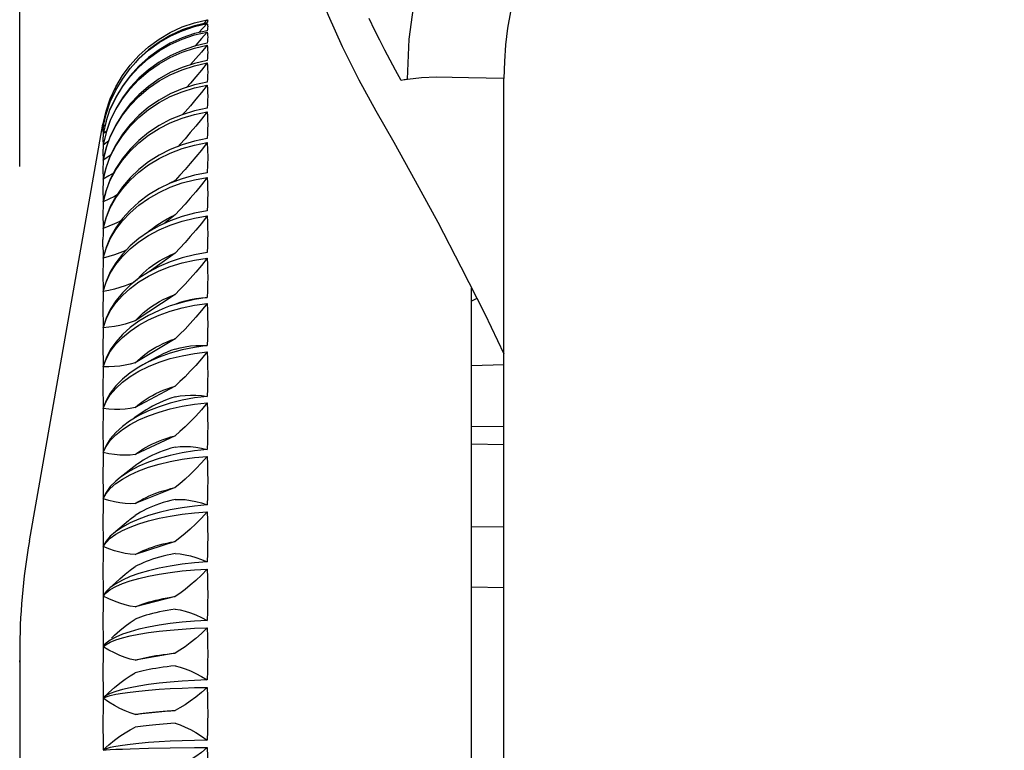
# Model space of a CAD drawing. Header units: inches. Extents: x 0 to 17, y 0 to 11.
# Tile 25 of 29: x 9.944 to 10.545, y 5.572 to 6.018. Entities that reach past the tile are written whole.
import ezdxf

# ---------------------------------------------------------------- set-up
doc = ezdxf.new("R2010")
doc.units = ezdxf.units.IN
doc.header["$LTSCALE"] = 0.935
doc.header["$MEASUREMENT"] = 0
doc.layers.get('0').update_dxf_attribs({"linetype": 'CONTINUOUS'})
doc.styles.get("Standard").update_dxf_attribs({"font": 'txt', "width": 0.8})
doc.dimstyles.new('DIMSTYLE_1', dxfattribs={"dimtxt": 0.085, "dimasz": 0.1, "dimexe": 0.09, "dimexo": 0.07, "dimgap": 0.0425, "dimtad": 0, "dimtih": 1, "dimtoh": 1, "dimzin": 4, "dimdsep": 46, "dimtxsty": 'Standard', "dimblk": '_FILLED', "dimblk1": '_FILLED', "dimblk2": '_FILLED', "dimcen": 0.09, "dimadec": 0, "dimazin": 0, "dimtfac": 1, "dimtofl": 0, "dimtmove": 0, "dimatfit": 3, "dimldrblk": '_FILLED', "dimfxl": 0, "dimtolj": 1, "dimtzin": 4, "dimarcsym": 0})

# ---------------------------------------------------------------- blocks, each defined once
blk = doc.blocks.new('_FILLED')
at = {"color": 0, "linetype": 'ByBlock'}
blk.add_solid([(0, 0), (-1, 0.2), (-1, -0.2)], dxfattribs=at)
blk = doc.blocks.new('*D2')
at = {"color": 2, "linetype": 'Continuous'}
for p, q in [((9.94416, 5.92833), (9.94416, 6.67869)), ((11.61345, 6.23513), (11.61345, 6.67869)), ((9.94416, 6.58869), (10.60031, 6.58869)), ((11.61345, 6.58869), (10.95731, 6.58869))]:
    blk.add_line(p, q, dxfattribs=at)
at = {"color": 2, "linetype": 'Continuous', "xscale": 0.1, "yscale": 0.1, "zscale": 0.1, "rotation": 180}
blk.add_blockref('_FILLED', (9.94416, 6.58869), dxfattribs=at)
at = {"color": 2, "linetype": 'Continuous', "xscale": 0.1, "yscale": 0.1, "zscale": 0.1}
blk.add_blockref('_FILLED', (11.61345, 6.58869), dxfattribs=at)
at = {"color": 2, "linetype": 'Continuous', "insert": (10.77881, 6.63119), "char_height": 0.085, "width": 0.272, "attachment_point": 2, "line_spacing_factor": 0.9}
blk.add_mtext('1.67', dxfattribs=at)

msp = doc.modelspace()

# ---------------------------------------------------------------- linework, layer by layer
at = {"color": 7, "linetype": 'Continuous'}
for p, q in [((10.05074, 6.01608), (10.05848, 6.01789)), ((10.05848, 6.01789), (10.05619, 6.0155)), ((10.05848, 6.01559), (10.05342, 6.01004)), ((10.05848, 6.01041), (10.05496, 6.00637)), ((10.01149, 5.99023), (10.01683, 5.99612)), ((10.01149, 5.98813), (10.01683, 5.99398)), ((10.01683, 5.99428), (10.01451, 5.99172)), ((10.01149, 5.98331), (10.01683, 5.98909)), ((10.15103, 5.98122), (10.16138, 5.96237)), ((10.23944, 4.18425), (10.23944, 5.98203)), ((9.99683, 5.95591), (9.99941, 5.96349)), ((9.99683, 5.95604), (9.99501, 5.94838)), ((9.95014, 5.70012), (9.99495, 5.95421)), ((9.99496, 5.95389), (9.99495, 5.95376)), ((9.99495, 5.95098), (9.99495, 5.95063)), ((9.99495, 5.95063), (9.99495, 5.95028)), ((9.99495, 5.95028), (9.99495, 5.94993)), ((9.99556, 5.95504), (9.99501, 5.95451)), ((9.9963, 5.9538), (9.99501, 5.95267)), ((9.99715, 5.95006), (9.99501, 5.94833)), ((9.99495, 5.94572), (9.99495, 5.94462)), ((9.99495, 5.94462), (9.99495, 5.94406)), ((9.99683, 5.94915), (9.99501, 5.94159)), ((9.99833, 5.94395), (9.99501, 5.94153)), ((9.99683, 5.93978), (9.99501, 5.93238)), ((9.99495, 5.92789), (9.99495, 5.92507)), ((9.99683, 5.928), (9.99501, 5.9208)), ((10.03887, 5.91992), (10.03753, 5.91881)), ((9.99495, 5.91543), (9.99495, 5.91205)), ((9.99683, 5.91387), (9.99501, 5.90692)), ((9.99495, 5.90071), (9.99495, 5.89679)), ((9.99683, 5.89749), (9.99501, 5.89083)), ((10.03887, 5.89888), (10.032, 5.89356)), ((10.01683, 5.88452), (10.01149, 5.87997)), ((9.99494, 5.87938), (9.99495, 5.88011)), ((9.99495, 5.88011), (9.99495, 5.88382)), ((10.03887, 5.87567), (10.02307, 5.86427)), ((9.99495, 5.86485), (9.99495, 5.85993)), ((10.01683, 5.86026), (10.01149, 5.85601)), ((10.01775, 5.86169), (10.01947, 5.86337)), ((10.21975, 5.24186), (10.21975, 5.85432)), ((10.03887, 5.85045), (10.01464, 5.83433)), ((10.22301, 5.84785), (10.21975, 5.84632)), ((9.99495, 5.84393), (9.99495, 5.83855)), ((10.03887, 5.84457), (10.03888, 5.84457)), ((9.99683, 5.83589), (9.99501, 5.83034)), ((10.02914, 5.8378), (10.03599, 5.84026)), ((10.2277, 5.8385), (10.23944, 5.81418)), ((9.99849, 5.83045), (9.99501, 5.83015)), ((9.99495, 5.82119), (9.99495, 5.81538)), ((10.03887, 5.82336), (10.01464, 5.80871)), ((10.02745, 5.81203), (10.01932, 5.80755)), ((9.99849, 5.80627), (9.99501, 5.80632)), ((10.01932, 5.80755), (10.01683, 5.80612)), ((10.01683, 5.80358), (10.02273, 5.80649)), ((10.21975, 5.80718), (10.23944, 5.8076)), ((9.99495, 5.79676), (9.99495, 5.79057)), ((10.03887, 5.79458), (10.01464, 5.78149)), ((9.9985, 5.7805), (9.99501, 5.78089)), ((10.01683, 5.77658), (10.01111, 5.77315)), ((10.02048, 5.77943), (10.014, 5.77509)), ((9.99495, 5.7708), (9.99495, 5.76426)), ((10.01149, 5.7711), (10.01683, 5.77391)), ((10.21975, 5.77019), (10.23944, 5.76991)), ((10.03887, 5.76427), (10.01464, 5.75282)), ((10.23944, 5.75872), (10.21975, 5.75906)), ((9.99501, 5.75403), (9.99683, 5.75773)), ((9.9985, 5.75329), (9.99501, 5.75403)), ((9.99497, 5.74693), (9.99495, 5.74347)), ((10.01563, 5.74664), (10.0054, 5.73882)), ((10.01615, 5.74705), (10.01561, 5.74665)), ((9.99495, 5.74347), (9.99495, 5.73662)), ((10.00274, 5.73506), (10.00678, 5.73785)), ((9.99501, 5.72589), (9.99683, 5.72905)), ((10.03887, 5.73264), (10.01464, 5.72289)), ((9.99849, 5.72482), (9.99501, 5.72589)), ((9.99497, 5.71853), (9.99495, 5.71493)), ((9.99495, 5.71493), (9.99495, 5.70781)), ((10.01056, 5.71243), (10.0013, 5.70467)), ((9.99941, 5.70178), (10.00274, 5.70419)), ((10.21975, 5.70893), (10.23944, 5.70871)), ((9.99683, 5.69997), (9.99501, 5.6969)), ((9.99501, 5.69667), (9.99683, 5.69926)), ((9.99683, 5.69926), (9.99941, 5.70178)), ((10.03887, 5.69986), (10.01464, 5.69189)), ((9.99497, 5.68907), (9.99495, 5.68536)), ((9.99495, 5.68536), (9.99495, 5.67802)), ((10.0053, 5.67703), (9.99838, 5.67081)), ((10.00274, 5.67236), (10.00678, 5.67414)), ((9.99683, 5.66927), (9.99501, 5.66677)), ((9.99501, 5.66652), (9.99683, 5.66854)), ((9.99838, 5.67082), (9.99683, 5.66927)), ((9.99683, 5.66854), (9.99941, 5.67049)), ((9.99941, 5.67049), (10.00274, 5.67236)), ((10.23944, 5.67151), (10.21975, 5.67201)), ((10.03887, 5.66615), (10.01464, 5.66)), ((9.99497, 5.65875), (9.99495, 5.65495)), ((9.99495, 5.65495), (9.99495, 5.64743)), ((9.99683, 5.63707), (9.99941, 5.63845)), ((9.94416, 5.63175), (9.94416, 5.62728)), ((9.99632, 5.63736), (9.99501, 5.6359)), ((9.99501, 5.63565), (9.99683, 5.63707)), ((10.03887, 5.63171), (10.01464, 5.62742)), ((9.94418, 5.62618), (9.94417, 5.6271)), ((9.99497, 5.62774), (9.99495, 5.62388)), ((9.99495, 5.62388), (9.99495, 5.61623)), ((9.99497, 5.59624), (9.99495, 5.59234)), ((10.03887, 5.59676), (10.01464, 5.59435)), ((9.99495, 5.59234), (9.99495, 5.58461)), ((10.01149, 5.57342), (10.02273, 5.57371)), ((10.02273, 5.57371), (10.03599, 5.57394))]:
    msp.add_line(p, q, dxfattribs=at)
for points in [[(10.1806, 5.98163), (10.18167, 6.00607), (10.1849, 6.03014), (10.1903, 6.05392), (10.1978, 6.07713), (10.20736, 6.09957), (10.21889, 6.12106), (10.2323, 6.14142), (10.24748, 6.1605), (10.26432, 6.17815), (10.28268, 6.19422), (10.30241, 6.20857), (10.32336, 6.22111), (10.34537, 6.23171), (10.36826, 6.24031), (10.39175, 6.24677), (10.41594, 6.25115)], [(10.10682, 6.09131), (10.10733, 6.08962), (10.10883, 6.08476), (10.11131, 6.07694), (10.11482, 6.06638), (10.11943, 6.05331), (10.12523, 6.03798), (10.13234, 6.02066), (10.14089, 6.00164), (10.15103, 5.98122)], [(10.01683, 5.99612), (10.02273, 6.00145), (10.02914, 6.00615), (10.03599, 6.01018), (10.04321, 6.01351), (10.05074, 6.01608)], [(10.05848, 6.01604), (10.05074, 6.01423), (10.04321, 6.01165), (10.03599, 6.00833), (10.02914, 6.0043), (10.02273, 5.9996), (10.01683, 5.99428)], [(10.05848, 6.01789), (10.05867, 6.01777), (10.05878, 6.01757), (10.05882, 6.0173), (10.05878, 6.01695), (10.05867, 6.01653), (10.05848, 6.01604)], [(10.17671, 5.98093), (10.17328, 5.98707), (10.16997, 5.99319), (10.16678, 5.99929), (10.16369, 6.00536), (10.16071, 6.01141), (10.15721, 6.0187)], [(10.01683, 5.99398), (10.02273, 5.99926), (10.02914, 6.00394), (10.03599, 6.00794), (10.04321, 6.01124), (10.05074, 6.0138), (10.05848, 6.01559)], [(10.05848, 6.01121), (10.05074, 6.00942), (10.04321, 6.00686), (10.03599, 6.00357), (10.02914, 5.99957), (10.02273, 5.9949), (10.01683, 5.98963)], [(10.01683, 5.98909), (10.02273, 5.9943), (10.02914, 5.99891), (10.03599, 6.00286), (10.04321, 6.00612), (10.05074, 6.00864), (10.05848, 6.01041)], [(10.05848, 6.01559), (10.05867, 6.01505), (10.05878, 6.01443), (10.05882, 6.01374), (10.05878, 6.01297), (10.05867, 6.01213), (10.05848, 6.01121)], [(10.05848, 6.01041), (10.05867, 6.00945), (10.05878, 6.00841), (10.05882, 6.0073), (10.05878, 6.00612), (10.05867, 6.00486), (10.05848, 6.00353)], [(10.05496, 6.00637), (10.05154, 6.00249), (10.05093, 6.00181)], [(10.05848, 6.00353), (10.05074, 6.00177), (10.04321, 5.99924), (10.03599, 5.996), (10.02914, 5.99205), (10.02273, 5.98746), (10.01683, 5.98225)], [(10.01683, 5.98147), (10.02273, 5.98659), (10.02914, 5.99111), (10.03599, 5.99498), (10.04321, 5.99817), (10.05074, 6.00064), (10.05848, 6.00238)], [(10.05848, 6.00238), (10.05497, 5.9982), (10.05156, 5.99422), (10.04835, 5.99053)], [(10.05848, 6.00238), (10.05867, 6.001), (10.05878, 5.99955), (10.05882, 5.99803), (10.05878, 5.99644), (10.05867, 5.99478), (10.05848, 5.99305)], [(10.05848, 5.99305), (10.05074, 5.99131), (10.04321, 5.98884), (10.03599, 5.98566), (10.02914, 5.9818), (10.02273, 5.9773), (10.01683, 5.9722)], [(9.99501, 5.95451), (9.99683, 5.96225), (9.99941, 5.96976), (10.00274, 5.97698), (10.00678, 5.98382), (10.01149, 5.99023)], [(9.99501, 5.95269), (9.99683, 5.96035), (9.99941, 5.96781), (10.00274, 5.97498), (10.00678, 5.98177), (10.01149, 5.98813)], [(10.01683, 5.98963), (10.01149, 5.98378), (10.00678, 5.97743), (10.00274, 5.97065), (9.99941, 5.96349)], [(10.01683, 5.97119), (10.02273, 5.97617), (10.02914, 5.98057), (10.03599, 5.98434), (10.04321, 5.98745), (10.05074, 5.98986), (10.05848, 5.99154)], [(10.05848, 5.99154), (10.05496, 5.98724), (10.05155, 5.98315), (10.04823, 5.97927), (10.04588, 5.97658)], [(10.05848, 5.99154), (10.05867, 5.98976), (10.05878, 5.98791), (10.05882, 5.98599), (10.05878, 5.984), (10.05867, 5.98194), (10.05848, 5.97982)], [(10.01683, 5.98225), (10.01149, 5.97649), (10.00678, 5.97023), (10.00274, 5.96354), (9.99941, 5.95649), (9.99683, 5.94915)], [(9.99683, 5.94896), (9.99941, 5.95617), (10.00274, 5.9631), (10.00678, 5.96967), (10.01149, 5.97582), (10.01683, 5.98147)], [(9.99941, 5.96327), (10.00274, 5.97034), (10.00678, 5.97704), (10.01149, 5.98331)], [(10.1806, 5.98157), (10.17995, 5.98144), (10.17931, 5.98133), (10.17866, 5.98123), (10.1767, 5.98093)], [(10.23944, 5.98203), (10.21787, 5.98239), (10.20784, 5.9827), (10.1983, 5.98282), (10.18922, 5.9824), (10.1806, 5.98157)], [(10.05848, 5.97982), (10.05074, 5.97813), (10.04321, 5.97573), (10.03599, 5.97263), (10.02914, 5.96887), (10.02273, 5.9645), (10.01683, 5.95954)], [(10.01683, 5.9583), (10.02273, 5.96312), (10.02914, 5.96737), (10.03599, 5.97102), (10.04321, 5.97402), (10.05074, 5.97635), (10.05848, 5.97798)], [(10.05848, 5.97798), (10.05496, 5.97357), (10.05154, 5.96941), (10.04822, 5.96547), (10.04501, 5.96177), (10.04348, 5.96006)], [(10.05848, 5.97798), (10.05867, 5.9758), (10.05878, 5.97356), (10.05882, 5.97125), (10.05878, 5.96888), (10.05867, 5.96643), (10.05848, 5.96392)], [(9.99501, 5.93229), (9.99683, 5.93953), (9.99941, 5.94656), (10.00274, 5.9533), (10.00678, 5.9597), (10.01149, 5.96569), (10.01683, 5.97119)], [(10.01683, 5.9722), (10.01149, 5.96656), (10.00678, 5.96043), (10.00274, 5.95388), (9.99941, 5.94697), (9.99683, 5.93978)], [(10.05848, 5.96392), (10.05074, 5.96229), (10.04321, 5.95997), (10.03599, 5.95698), (10.02914, 5.95335), (10.02273, 5.94912), (10.01683, 5.94434)], [(10.16138, 5.96237), (10.17227, 5.94327), (10.18538, 5.91973), (10.19906, 5.89442), (10.21321, 5.86734), (10.2277, 5.8385)], [(9.99501, 5.92069), (9.99683, 5.92769), (9.99941, 5.93449), (10.00274, 5.94101), (10.00678, 5.94719), (10.01149, 5.95298), (10.01683, 5.9583)], [(10.01683, 5.95954), (10.01149, 5.95405), (10.00678, 5.94808), (10.00274, 5.94171), (9.99941, 5.93499), (9.99683, 5.928)], [(10.01683, 5.94288), (10.02273, 5.9475), (10.02914, 5.95158), (10.03599, 5.95508), (10.04321, 5.95796), (10.05074, 5.96019), (10.05848, 5.96176)], [(10.05848, 5.96176), (10.05494, 5.95728), (10.05152, 5.95305), (10.04821, 5.9491), (10.045, 5.94539), (10.04189, 5.94191), (10.04077, 5.94071)], [(10.05848, 5.96176), (10.05867, 5.95921), (10.05878, 5.95659), (10.05882, 5.9539), (10.05878, 5.95116), (10.05867, 5.94834), (10.05848, 5.94547)], [(9.99495, 5.95376), (9.99495, 5.95368), (9.99495, 5.95361), (9.99495, 5.95353), (9.99495, 5.95346), (9.99495, 5.95339), (9.99495, 5.95331)], [(9.99495, 5.95331), (9.99496, 5.95322), (9.99497, 5.95311), (9.99497, 5.953), (9.99497, 5.95289), (9.99499, 5.95279), (9.99501, 5.95269)], [(9.99501, 5.95267), (9.99499, 5.95237), (9.99497, 5.95208), (9.99497, 5.95181), (9.99497, 5.95154), (9.99496, 5.95126), (9.99495, 5.95098)], [(9.99495, 5.94993), (9.99496, 5.94968), (9.99497, 5.94942), (9.99497, 5.94916), (9.99497, 5.94889), (9.99499, 5.94863), (9.99501, 5.94838)], [(9.99501, 5.95451), (9.99499, 5.95437), (9.99497, 5.95424), (9.99497, 5.95412), (9.99497, 5.95401), (9.99496, 5.95389)], [(9.99497, 5.94658), (9.99496, 5.94615), (9.99495, 5.94572)], [(9.99495, 5.94406), (9.99496, 5.94367), (9.99497, 5.94326), (9.99497, 5.94241)], [(9.99501, 5.94833), (9.99499, 5.94787), (9.99497, 5.94743), (9.99497, 5.94658)], [(10.01683, 5.94434), (10.01149, 5.93903), (10.00678, 5.93327), (10.00274, 5.92712), (9.99941, 5.92063), (9.99683, 5.91387)], [(10.05848, 5.94547), (10.05074, 5.9439), (10.04321, 5.94168), (10.03599, 5.93881), (10.02914, 5.93533), (10.02273, 5.93128), (10.01683, 5.92669)], [(9.99497, 5.93917), (9.99496, 5.93859), (9.99495, 5.93801)], [(9.99495, 5.93801), (9.99495, 5.93614), (9.99495, 5.93576)], [(9.99497, 5.94241), (9.99499, 5.942), (9.99501, 5.94159)], [(9.99501, 5.94153), (9.99499, 5.94091), (9.99497, 5.94031), (9.99497, 5.93917)], [(9.99501, 5.9068), (9.99683, 5.91351), (9.99941, 5.92003), (10.00274, 5.92629), (10.00678, 5.93223), (10.01149, 5.93777), (10.01683, 5.94288)], [(10.01683, 5.92503), (10.02273, 5.92943), (10.02914, 5.93331), (10.03599, 5.93664), (10.04321, 5.93938), (10.05074, 5.9415), (10.05848, 5.94299)], [(10.05848, 5.94299), (10.05495, 5.93847), (10.05152, 5.93423), (10.04821, 5.93026), (10.045, 5.92657), (10.04189, 5.92312), (10.03887, 5.91992)], [(10.05848, 5.94299), (10.05858, 5.94154), (10.05867, 5.94007), (10.05873, 5.93859), (10.05878, 5.93709), (10.05881, 5.93558), (10.05882, 5.93405)], [(9.99495, 5.93576), (9.99496, 5.93522), (9.99497, 5.93466), (9.99497, 5.93351)], [(9.99497, 5.93351), (9.99499, 5.93294), (9.99501, 5.93238)], [(9.99501, 5.93229), (9.99499, 5.93153), (9.99497, 5.93078), (9.99497, 5.92934)], [(9.99955, 5.93527), (9.99849, 5.93456), (9.99501, 5.93229)], [(10.05882, 5.93405), (10.05881, 5.93251), (10.05878, 5.93095), (10.05873, 5.92937), (10.05867, 5.92778), (10.05858, 5.92618), (10.05848, 5.92456)], [(9.99497, 5.92934), (9.99496, 5.92862), (9.99495, 5.92789)], [(10.01683, 5.92669), (10.01149, 5.92161), (10.00678, 5.91608), (10.00274, 5.91018), (9.99941, 5.90397), (9.99683, 5.89749)], [(9.99495, 5.92507), (9.99496, 5.92438), (9.99497, 5.92367), (9.99497, 5.92223)], [(9.99497, 5.92223), (9.99499, 5.92151), (9.99501, 5.9208)], [(9.99501, 5.92069), (9.99499, 5.91978), (9.99497, 5.91889), (9.99497, 5.91717)], [(9.99501, 5.89069), (9.99683, 5.89708), (9.99941, 5.90328), (10.00274, 5.90924), (10.00678, 5.91489), (10.01149, 5.92017), (10.01683, 5.92503)], [(10.0013, 5.92431), (9.99849, 5.92265), (9.99501, 5.92069)], [(10.05848, 5.92456), (10.05074, 5.92308), (10.04321, 5.92096), (10.03599, 5.91823), (10.02914, 5.91493), (10.02273, 5.91108), (10.01683, 5.90671)], [(10.01683, 5.90485), (10.02273, 5.909), (10.02914, 5.91266), (10.03599, 5.9158), (10.04321, 5.91838), (10.05074, 5.92039), (10.05848, 5.92179)], [(10.03334, 5.91695), (10.03401, 5.91736), (10.0364, 5.91868), (10.03887, 5.91992)], [(10.05848, 5.92179), (10.05494, 5.91724), (10.05151, 5.913), (10.04821, 5.90907), (10.04501, 5.90542), (10.0419, 5.90202), (10.03887, 5.89888)], [(10.05848, 5.92179), (10.05867, 5.91852), (10.05878, 5.9152), (10.05882, 5.91182), (10.05878, 5.90838), (10.05867, 5.90489), (10.05848, 5.90133)], [(9.99497, 5.91717), (9.99496, 5.9163), (9.99495, 5.91543)], [(9.99495, 5.91205), (9.99496, 5.91122), (9.99497, 5.91037), (9.99497, 5.90865)], [(9.99497, 5.90865), (9.99499, 5.90778), (9.99501, 5.90692)], [(10.00321, 5.91087), (10.00189, 5.91016), (9.9985, 5.90844), (9.99501, 5.9068)], [(9.99497, 5.90271), (9.99496, 5.90171), (9.99495, 5.90071)], [(9.99501, 5.9068), (9.99499, 5.90575), (9.99497, 5.90471), (9.99497, 5.90271)], [(9.99501, 5.87247), (9.99683, 5.87849), (9.99941, 5.88435), (10.00274, 5.88996), (10.00678, 5.89529), (10.01149, 5.90027), (10.01683, 5.90485)], [(10.01683, 5.90671), (10.01149, 5.90188), (10.00678, 5.89663), (10.00274, 5.89102), (9.99941, 5.88511), (9.99683, 5.87896), (9.99679, 5.87883)], [(9.99495, 5.89679), (9.99496, 5.89582), (9.99497, 5.89484), (9.99497, 5.89284)], [(10.05848, 5.90133), (10.05074, 5.89993), (10.04321, 5.89794), (10.03599, 5.89537), (10.02914, 5.89226), (10.02273, 5.88863), (10.01683, 5.88452)], [(10.01683, 5.88247), (10.02273, 5.88634), (10.02914, 5.88976), (10.03599, 5.89269), (10.04321, 5.8951), (10.05074, 5.89697), (10.05848, 5.89828)], [(10.02518, 5.89072), (10.02726, 5.89227), (10.02943, 5.89374), (10.03168, 5.89514), (10.03401, 5.89647), (10.0364, 5.89771), (10.03887, 5.89888)], [(10.05848, 5.89828), (10.05494, 5.89376), (10.05151, 5.88955), (10.04821, 5.88566), (10.04501, 5.88207), (10.0419, 5.87873), (10.03887, 5.87567)], [(10.05848, 5.89828), (10.05867, 5.89469), (10.05878, 5.89105), (10.05882, 5.88735), (10.05878, 5.88359), (10.05867, 5.87979), (10.05848, 5.87593)], [(9.99497, 5.89284), (9.99499, 5.89183), (9.99501, 5.89083)], [(9.99501, 5.89069), (9.99499, 5.8895), (9.99497, 5.88834), (9.99497, 5.88607)], [(10.00575, 5.8952), (10.00518, 5.89491), (10.0019, 5.89342), (9.9985, 5.89201), (9.99501, 5.89069)], [(10.02232, 5.88834), (10.02318, 5.8891), (10.02518, 5.89072)], [(9.99497, 5.88607), (9.99496, 5.88495), (9.99495, 5.88382)], [(9.99494, 5.87938), (9.99496, 5.87828), (9.99497, 5.87717), (9.99497, 5.8749)], [(9.99501, 5.85225), (9.99683, 5.85787), (9.99941, 5.86334), (10.00274, 5.86858), (10.00678, 5.87355), (10.01149, 5.8782), (10.01683, 5.88247)], [(10.01149, 5.87997), (10.00678, 5.87503), (10.00274, 5.86974), (9.99941, 5.86418), (9.99683, 5.85838)], [(9.99497, 5.8749), (9.99499, 5.87377), (9.99501, 5.87262)], [(9.99501, 5.87247), (9.99499, 5.87116), (9.99497, 5.86987), (9.99497, 5.86735)], [(10.00902, 5.87738), (10.00842, 5.8771), (10.00519, 5.87577), (10.00188, 5.87455), (9.99849, 5.87345), (9.99501, 5.87247)], [(10.05848, 5.87593), (10.05074, 5.87462), (10.04321, 5.87276), (10.03599, 5.87037), (10.02914, 5.86747), (10.02273, 5.86409), (10.01683, 5.86026)], [(10.01683, 5.85803), (10.02273, 5.8616), (10.02914, 5.86476), (10.03599, 5.86746), (10.04321, 5.86969), (10.05074, 5.87141), (10.05848, 5.87261)], [(10.02518, 5.86806), (10.02726, 5.86951), (10.02943, 5.87088), (10.03168, 5.87219), (10.03401, 5.87343), (10.0364, 5.87459), (10.03887, 5.87567)], [(10.05848, 5.87261), (10.05494, 5.86814), (10.05151, 5.86398), (10.04821, 5.86016), (10.04501, 5.85665), (10.0419, 5.85341), (10.03887, 5.85045)], [(10.05848, 5.87261), (10.05867, 5.86872), (10.05878, 5.86478), (10.05882, 5.86078), (10.05878, 5.85674), (10.05867, 5.85264), (10.05848, 5.8485)], [(9.99497, 5.86735), (9.99496, 5.8661), (9.99495, 5.86485)], [(10.01947, 5.86337), (10.02128, 5.86499), (10.02318, 5.86656), (10.02518, 5.86806)], [(9.99495, 5.85993), (9.99496, 5.8587), (9.99497, 5.85747), (9.99497, 5.85495)], [(10.01551, 5.85921), (10.01615, 5.85996), (10.01775, 5.86169)], [(9.99497, 5.85495), (9.99499, 5.85369), (9.99501, 5.85242)], [(9.99501, 5.83015), (9.99683, 5.83534), (9.99941, 5.84038), (10.00274, 5.84522), (10.00678, 5.8498), (10.01149, 5.85409), (10.01683, 5.85803)], [(10.01371, 5.85778), (10.01157, 5.85684), (10.00841, 5.85565), (10.00519, 5.85459), (10.00188, 5.85367), (9.99849, 5.85289), (9.99501, 5.85225)], [(10.01149, 5.85601), (10.00678, 5.85141), (10.00274, 5.84648), (9.99941, 5.84129), (9.99683, 5.83589)], [(9.99501, 5.85225), (9.99499, 5.85082), (9.99497, 5.84941), (9.99497, 5.84666)], [(10.02518, 5.84344), (10.02726, 5.84477), (10.02943, 5.84603), (10.03168, 5.84724), (10.03401, 5.84838), (10.0364, 5.84945), (10.03887, 5.85045)], [(10.05848, 5.8485), (10.05074, 5.8473), (10.04321, 5.84559), (10.03599, 5.84338), (10.03279, 5.84221)], [(10.03888, 5.84457), (10.04196, 5.84566), (10.04511, 5.84657), (10.04833, 5.84731), (10.05163, 5.84788), (10.05502, 5.84827), (10.05848, 5.8485)], [(9.99497, 5.84666), (9.99496, 5.84529), (9.99495, 5.84393)], [(10.03279, 5.84221), (10.02914, 5.84071), (10.02273, 5.8376), (10.01683, 5.83407)], [(10.01775, 5.83756), (10.01947, 5.83911), (10.02128, 5.84061), (10.02318, 5.84205), (10.02518, 5.84344)], [(10.03599, 5.84026), (10.04321, 5.84228), (10.05074, 5.84385), (10.05848, 5.84495)], [(10.05848, 5.84495), (10.05494, 5.84054), (10.05151, 5.83647), (10.04821, 5.83275), (10.04501, 5.82933), (10.0419, 5.8262), (10.03887, 5.82336)], [(10.05848, 5.84495), (10.05867, 5.84077), (10.05878, 5.83656), (10.05882, 5.83229), (10.05878, 5.82798), (10.05867, 5.82362), (10.05848, 5.81922)], [(9.99495, 5.83855), (9.99496, 5.83721), (9.99497, 5.83586), (9.99497, 5.83311)], [(10.01464, 5.83433), (10.01615, 5.83597), (10.01775, 5.83756)], [(10.01683, 5.83168), (10.02273, 5.83493), (10.02914, 5.8378)], [(9.99497, 5.83311), (9.99499, 5.83173), (9.99501, 5.83034)], [(9.99501, 5.83015), (9.99499, 5.82861), (9.99497, 5.82709), (9.99497, 5.82413)], [(10.01683, 5.83407), (10.01149, 5.83016), (10.00678, 5.82592), (10.00274, 5.82138), (9.99941, 5.8166), (9.99683, 5.81163), (9.99501, 5.80651)], [(9.99501, 5.80632), (9.99683, 5.81104), (9.99941, 5.81563), (10.00274, 5.82003), (10.00678, 5.8242), (10.01149, 5.8281), (10.01683, 5.83168)], [(10.01464, 5.83433), (10.01156, 5.83323), (10.00841, 5.8323), (10.00519, 5.83152), (10.00188, 5.83091), (9.99849, 5.83045)], [(9.99497, 5.82413), (9.99496, 5.82266), (9.99495, 5.82119)], [(10.05848, 5.81922), (10.05074, 5.81813), (10.04321, 5.81657), (10.03599, 5.81457), (10.02914, 5.81215), (10.02273, 5.80932), (10.01932, 5.80755)], [(10.02518, 5.81699), (10.02726, 5.8182), (10.02943, 5.81935), (10.03168, 5.82044), (10.03401, 5.82148), (10.0364, 5.82245), (10.03887, 5.82336)], [(10.03887, 5.81709), (10.04196, 5.81792), (10.04511, 5.81857), (10.04833, 5.81902), (10.05163, 5.81927), (10.05502, 5.81934), (10.05848, 5.81922)], [(9.99495, 5.81538), (9.99496, 5.81394), (9.99497, 5.81248), (9.99497, 5.80951)], [(10.01464, 5.80871), (10.01615, 5.8102), (10.01775, 5.81165), (10.01947, 5.81306), (10.02128, 5.81442), (10.02318, 5.81573), (10.02518, 5.81699)], [(10.02273, 5.80649), (10.02914, 5.80906), (10.03599, 5.81126), (10.04321, 5.81307), (10.05074, 5.81447), (10.05848, 5.81545)], [(10.03887, 5.81709), (10.0364, 5.81618), (10.03401, 5.81521), (10.03168, 5.81417), (10.02943, 5.81308), (10.02745, 5.81203)], [(10.05848, 5.81545), (10.05494, 5.81115), (10.05151, 5.80718), (10.04821, 5.80357), (10.04501, 5.80028), (10.0419, 5.79728), (10.03887, 5.79458)], [(10.05848, 5.81545), (10.05867, 5.81102), (10.05878, 5.80656), (10.05882, 5.80204), (10.05878, 5.79749), (10.05867, 5.7929), (10.05848, 5.78827)], [(9.99497, 5.80951), (9.99499, 5.80802), (9.99501, 5.80651)], [(9.99501, 5.80632), (9.99499, 5.80467), (9.99497, 5.80306), (9.99497, 5.7999)], [(10.01683, 5.80612), (10.01149, 5.80257), (10.00678, 5.79871), (10.00274, 5.7946), (9.99941, 5.79026), (9.99683, 5.78574), (9.99501, 5.7811)], [(10.01464, 5.80871), (10.01156, 5.80786), (10.00841, 5.8072), (10.00519, 5.80671), (10.00189, 5.8064), (9.99849, 5.80627)], [(9.99497, 5.7999), (9.99496, 5.79833), (9.99495, 5.79676)], [(9.99501, 5.78089), (9.99683, 5.78512), (9.99941, 5.78922), (10.00274, 5.79316), (10.00678, 5.79689), (10.01149, 5.80038), (10.01683, 5.80358)], [(10.02518, 5.78888), (10.02726, 5.78996), (10.02943, 5.79099), (10.03168, 5.79197), (10.03401, 5.7929), (10.0364, 5.79376), (10.03887, 5.79458)], [(9.99495, 5.79057), (9.99496, 5.78902), (9.99497, 5.78747), (9.99497, 5.7843)], [(10.01464, 5.78149), (10.01615, 5.78282), (10.01775, 5.78411), (10.01947, 5.78537), (10.02128, 5.78658), (10.02318, 5.78775), (10.02518, 5.78888)], [(10.05848, 5.78827), (10.05074, 5.7873), (10.04321, 5.78591), (10.03599, 5.78412), (10.02914, 5.78195), (10.02273, 5.77943), (10.01683, 5.77658)], [(10.03887, 5.78795), (10.0364, 5.78714), (10.03401, 5.78627), (10.03168, 5.78534), (10.02943, 5.78437), (10.02726, 5.78334), (10.02518, 5.78226)], [(10.03887, 5.78795), (10.04196, 5.78853), (10.04512, 5.7889), (10.04834, 5.78905), (10.05163, 5.789), (10.05501, 5.78874), (10.05848, 5.78827)], [(9.99497, 5.7843), (9.99499, 5.78271), (9.99501, 5.7811)], [(10.01683, 5.77391), (10.02273, 5.77646), (10.02914, 5.77871), (10.03599, 5.78064), (10.04321, 5.78222), (10.05074, 5.78345), (10.05848, 5.7843)], [(10.02518, 5.78226), (10.02318, 5.78113), (10.02128, 5.77996), (10.02048, 5.77943)], [(10.05848, 5.7843), (10.05494, 5.78013), (10.05151, 5.7763), (10.04821, 5.77282), (10.04501, 5.76967), (10.0419, 5.76682), (10.03887, 5.76427)], [(10.05848, 5.7843), (10.05867, 5.77965), (10.05878, 5.77496), (10.05882, 5.77023), (10.05878, 5.76547), (10.05867, 5.76067), (10.05848, 5.75584)], [(9.99501, 5.78089), (9.99499, 5.77916), (9.99497, 5.77745), (9.99497, 5.77411)], [(10.01464, 5.78149), (10.01156, 5.78089), (10.0084, 5.7805), (10.00519, 5.78031), (10.00189, 5.78031), (9.9985, 5.7805)], [(9.99497, 5.77411), (9.99496, 5.77245), (9.99495, 5.7708)], [(10.01111, 5.77315), (10.00678, 5.76997), (10.00274, 5.76629), (9.99941, 5.76242), (9.99683, 5.75839), (9.99501, 5.75425)], [(9.99683, 5.75773), (9.99941, 5.76133), (10.00274, 5.76478), (10.00678, 5.76805), (10.01149, 5.7711)], [(9.99495, 5.76426), (9.99496, 5.76263), (9.99497, 5.76098), (9.99497, 5.75764)], [(10.02518, 5.75929), (10.02726, 5.76024), (10.02943, 5.76114), (10.03168, 5.76199), (10.03401, 5.7628), (10.0364, 5.76356), (10.03887, 5.76427)], [(10.01464, 5.75282), (10.01615, 5.75399), (10.01775, 5.75512), (10.01947, 5.75622), (10.02128, 5.75728), (10.02318, 5.75831), (10.02518, 5.75929)], [(9.99497, 5.75764), (9.99499, 5.75595), (9.99501, 5.75425)], [(9.99501, 5.75403), (9.99499, 5.75222), (9.99497, 5.75043), (9.99497, 5.74693)], [(10.01464, 5.75282), (10.01156, 5.75249), (10.0084, 5.75237), (10.00519, 5.75247), (10.00189, 5.75277), (9.9985, 5.75329)], [(10.02518, 5.75235), (10.02318, 5.75137), (10.02128, 5.75034), (10.01947, 5.74928), (10.01775, 5.74818), (10.01615, 5.74705)], [(10.05848, 5.75584), (10.05074, 5.75499), (10.04321, 5.75377), (10.03599, 5.75221), (10.02914, 5.75032), (10.02273, 5.74812), (10.01683, 5.74563)], [(10.03887, 5.75734), (10.0364, 5.75662), (10.03401, 5.75586), (10.03168, 5.75505), (10.02943, 5.7542), (10.02726, 5.7533), (10.02518, 5.75235)], [(10.03887, 5.75734), (10.04196, 5.75765), (10.04512, 5.75774), (10.04834, 5.75761), (10.05163, 5.75724), (10.05501, 5.75666), (10.05848, 5.75584)], [(10.01683, 5.74284), (10.02273, 5.74502), (10.02914, 5.74694), (10.03599, 5.74858), (10.04321, 5.74993), (10.05074, 5.75097), (10.05848, 5.7517)], [(10.05848, 5.7517), (10.05494, 5.74768), (10.05151, 5.744), (10.04821, 5.74069), (10.04501, 5.7377), (10.0419, 5.73501), (10.03887, 5.73264)], [(10.05848, 5.7517), (10.05867, 5.74685), (10.05878, 5.74197), (10.05882, 5.73705), (10.05878, 5.73211), (10.05867, 5.72713), (10.05848, 5.72213)], [(10.01683, 5.74563), (10.01149, 5.74285), (10.00678, 5.73985), (10.0054, 5.73883)], [(10.00678, 5.73785), (10.01149, 5.74045), (10.01683, 5.74284)], [(9.99495, 5.73662), (9.99497, 5.73318), (9.99497, 5.72968)], [(10.0054, 5.73883), (10.00274, 5.73664), (9.99941, 5.73326), (9.99683, 5.72974), (9.99501, 5.72612)], [(9.99683, 5.72905), (9.99941, 5.73212), (10.00274, 5.73506)], [(9.99497, 5.72968), (9.99499, 5.72791), (9.99501, 5.72612)], [(10.01464, 5.72289), (10.01615, 5.72389), (10.01775, 5.72485), (10.01947, 5.72578), (10.02128, 5.72669), (10.02318, 5.72756), (10.02518, 5.7284)], [(10.02518, 5.7284), (10.02726, 5.7292), (10.02943, 5.72997), (10.03168, 5.7307), (10.03401, 5.73138), (10.0364, 5.73203), (10.03887, 5.73264)], [(9.99501, 5.72589), (9.99499, 5.72401), (9.99497, 5.72216), (9.99497, 5.71853)], [(10.01464, 5.72289), (10.01156, 5.72282), (10.00841, 5.72298), (10.00519, 5.72337), (10.00188, 5.72398), (9.99849, 5.72482)], [(10.05848, 5.72213), (10.05074, 5.7214), (10.04321, 5.72037), (10.03599, 5.71905), (10.02914, 5.71744), (10.02273, 5.71557), (10.01683, 5.71346)], [(10.03887, 5.72543), (10.0364, 5.72482), (10.03401, 5.72418), (10.03168, 5.72349), (10.02943, 5.72276), (10.02726, 5.72199), (10.02518, 5.72119)], [(10.03887, 5.72543), (10.04196, 5.72548), (10.04512, 5.72529), (10.04834, 5.72487), (10.05163, 5.7242), (10.05501, 5.72329), (10.05848, 5.72213)], [(10.02518, 5.72119), (10.02318, 5.72035), (10.02128, 5.71948), (10.01947, 5.71857), (10.01775, 5.71764), (10.01615, 5.71668), (10.01464, 5.71569)], [(10.01683, 5.71058), (10.02273, 5.71236), (10.02914, 5.71394), (10.03599, 5.71528), (10.04321, 5.71639), (10.05074, 5.71725), (10.05848, 5.71784)], [(10.05848, 5.71784), (10.05494, 5.714), (10.05151, 5.7105), (10.04821, 5.70736), (10.04501, 5.70456), (10.0419, 5.70205), (10.03887, 5.69986)], [(10.05848, 5.71784), (10.05867, 5.71283), (10.05878, 5.70778), (10.05882, 5.70271), (10.05878, 5.69761), (10.05867, 5.69249), (10.05848, 5.68735)], [(10.01683, 5.71346), (10.01149, 5.7111), (10.00678, 5.70855), (10.00274, 5.70583), (10.0013, 5.70468)], [(10.00274, 5.70419), (10.00678, 5.70648), (10.01149, 5.70862), (10.01683, 5.71058)], [(10.01055, 5.71244), (10.01162, 5.71333), (10.01464, 5.71569)], [(9.99495, 5.70781), (9.99497, 5.70423), (9.99497, 5.7006)], [(10.0013, 5.70468), (9.99941, 5.70296), (9.99683, 5.69997)], [(9.99497, 5.7006), (9.99499, 5.69876), (9.99501, 5.6969)], [(10.02518, 5.69639), (10.02726, 5.69705), (10.02943, 5.69768), (10.03168, 5.69827), (10.03401, 5.69884), (10.0364, 5.69937), (10.03887, 5.69986)], [(9.99501, 5.69667), (9.99499, 5.69473), (9.99497, 5.69282), (9.99497, 5.68907)], [(10.01464, 5.69189), (10.01156, 5.69208), (10.00841, 5.69252), (10.00519, 5.69319), (10.00189, 5.6941), (9.99849, 5.69526), (9.99501, 5.69667)], [(10.01464, 5.69189), (10.01615, 5.6927), (10.01775, 5.69349), (10.01947, 5.69425), (10.02128, 5.69499), (10.02318, 5.69571), (10.02518, 5.69639)], [(10.03887, 5.69243), (10.0364, 5.69193), (10.03401, 5.6914), (10.03168, 5.69084), (10.02943, 5.69024), (10.02726, 5.68962), (10.02518, 5.68896)], [(10.03887, 5.69243), (10.04196, 5.69222), (10.04512, 5.69175), (10.04834, 5.69104), (10.05163, 5.69006), (10.05501, 5.68883), (10.05848, 5.68735)], [(10.02518, 5.68896), (10.02318, 5.68827), (10.02128, 5.68756), (10.01947, 5.68682), (10.01775, 5.68605), (10.01615, 5.68527), (10.01464, 5.68445)], [(10.05848, 5.68735), (10.05074, 5.68675), (10.04321, 5.68591), (10.03599, 5.68483), (10.02914, 5.68352), (10.02273, 5.68199), (10.01683, 5.68027)], [(10.01683, 5.68027), (10.01149, 5.67835), (10.00678, 5.67626), (10.00274, 5.67404), (9.99941, 5.6717), (9.99838, 5.67082)], [(10.0053, 5.67704), (10.0085, 5.67981), (10.01162, 5.68228), (10.01464, 5.68445)], [(10.01683, 5.67731), (10.02273, 5.67869), (10.02914, 5.67991), (10.03599, 5.68096), (10.04321, 5.68182), (10.05074, 5.68248), (10.05848, 5.68294)], [(10.05848, 5.68294), (10.05494, 5.6793), (10.05151, 5.676), (10.04821, 5.67306), (10.04501, 5.67045), (10.0419, 5.66814), (10.03887, 5.66615)], [(10.05848, 5.68294), (10.05867, 5.67778), (10.05878, 5.67261), (10.05882, 5.66741), (10.05878, 5.66219), (10.05867, 5.65695), (10.05848, 5.6517)], [(9.99495, 5.67802), (9.99497, 5.67433), (9.99497, 5.67058)], [(10.00678, 5.67414), (10.01149, 5.67579), (10.01683, 5.67731)], [(9.99497, 5.67058), (9.99499, 5.66868), (9.99501, 5.66677)], [(9.99501, 5.66652), (9.99499, 5.66454), (9.99497, 5.66258), (9.99497, 5.65875)], [(10.01464, 5.66), (10.01156, 5.66045), (10.0084, 5.66116), (10.00519, 5.66212), (10.00189, 5.66333), (9.99849, 5.6648), (9.99501, 5.66652)], [(10.01464, 5.66), (10.01615, 5.66063), (10.01775, 5.66123), (10.01947, 5.66182), (10.02128, 5.6624), (10.02318, 5.66295), (10.02518, 5.66348)], [(10.02518, 5.66348), (10.02726, 5.66398), (10.02943, 5.66447), (10.03168, 5.66493), (10.03401, 5.66536), (10.0364, 5.66577), (10.03887, 5.66615)], [(10.02518, 5.65586), (10.02318, 5.65533), (10.02128, 5.65478), (10.01947, 5.65421), (10.01775, 5.65362), (10.01615, 5.65301), (10.01464, 5.65238)], [(10.03887, 5.65854), (10.0364, 5.65815), (10.03401, 5.65774), (10.03168, 5.65731), (10.02943, 5.65685), (10.02726, 5.65637), (10.02518, 5.65586)], [(10.03887, 5.65854), (10.04196, 5.65806), (10.04512, 5.65732), (10.04834, 5.65632), (10.05163, 5.65506), (10.05501, 5.65351), (10.05848, 5.6517)], [(10.00006, 5.64089), (10.00198, 5.64267), (10.0053, 5.64556), (10.0085, 5.64813), (10.01162, 5.65041), (10.01464, 5.65238)], [(10.05848, 5.6517), (10.05074, 5.65124), (10.04321, 5.6506), (10.03599, 5.64976), (10.02914, 5.64876), (10.02273, 5.64759), (10.01683, 5.64627)], [(9.99495, 5.64743), (9.99497, 5.64365), (9.99497, 5.63981)], [(10.01683, 5.64627), (10.01149, 5.64479), (10.00678, 5.64319), (10.00274, 5.64148), (9.99941, 5.63968), (9.99683, 5.63782), (9.99632, 5.63736)], [(10.01683, 5.64324), (10.02273, 5.64422), (10.02914, 5.64508), (10.03599, 5.64582), (10.04321, 5.64642), (10.05074, 5.64688), (10.05848, 5.6472)], [(10.05848, 5.6472), (10.05494, 5.64378), (10.05151, 5.64071), (10.04821, 5.63798), (10.04501, 5.63559), (10.0419, 5.6335), (10.03887, 5.63171)], [(10.05848, 5.6472), (10.05867, 5.64194), (10.05878, 5.63667), (10.05882, 5.63137), (10.05878, 5.62607), (10.05867, 5.62075), (10.05848, 5.61542)], [(9.99497, 5.63981), (9.99499, 5.63786), (9.99501, 5.6359)], [(9.99941, 5.63845), (10.00274, 5.63977), (10.00678, 5.64101), (10.01149, 5.64218), (10.01683, 5.64324)], [(9.99501, 5.63565), (9.99499, 5.63363), (9.99497, 5.63164), (9.99497, 5.62774)], [(10.01464, 5.62742), (10.01156, 5.62813), (10.0084, 5.6291), (10.00519, 5.63034), (10.00189, 5.63184), (9.99849, 5.63361), (9.99501, 5.63565)], [(10.02518, 5.62984), (10.02726, 5.6302), (10.02943, 5.63054), (10.03168, 5.63086), (10.03401, 5.63116), (10.0364, 5.63145), (10.03887, 5.63171)], [(9.94417, 5.62728), (9.94417, 5.62723), (9.94417, 5.62698), (9.94416, 5.46444)], [(9.94417, 5.6271), (9.94417, 5.62727), (9.94417, 5.62728)], [(10.01464, 5.62742), (10.01615, 5.62786), (10.01775, 5.62828), (10.01947, 5.62869), (10.02128, 5.62909), (10.02318, 5.62947), (10.02518, 5.62984)], [(10.02518, 5.6221), (10.02318, 5.62173), (10.02128, 5.62134), (10.01947, 5.62094), (10.01775, 5.62053), (10.01615, 5.62011), (10.01464, 5.61967)], [(10.03887, 5.62396), (10.0364, 5.6237), (10.03401, 5.62341), (10.03168, 5.62311), (10.02943, 5.62279), (10.02726, 5.62245), (10.02518, 5.6221)], [(10.03887, 5.62396), (10.04196, 5.62323), (10.04512, 5.62222), (10.04834, 5.62095), (10.05163, 5.61939), (10.05501, 5.61755), (10.05848, 5.61542)], [(9.99495, 5.61623), (9.99497, 5.61238), (9.99497, 5.60847)], [(9.99501, 5.60449), (9.99856, 5.60781), (10.00198, 5.61081), (10.0053, 5.61348), (10.0085, 5.61584), (10.01162, 5.61791), (10.01464, 5.61967)], [(10.05848, 5.61542), (10.05074, 5.6151), (10.04321, 5.61465), (10.03599, 5.61407), (10.02914, 5.61338), (10.02273, 5.61257), (10.01683, 5.61166)], [(9.99497, 5.60847), (9.99499, 5.60649), (9.99501, 5.60449)], [(10.01683, 5.61166), (10.01149, 5.61063), (10.00678, 5.60952), (10.00274, 5.60834), (9.99941, 5.6071), (9.99683, 5.60581), (9.99501, 5.60449)], [(9.99501, 5.60423), (9.99683, 5.60505), (9.99941, 5.60584), (10.00274, 5.6066), (10.00678, 5.60732), (10.01149, 5.60798), (10.01683, 5.60859)], [(10.01683, 5.60859), (10.02273, 5.60915), (10.02914, 5.60965), (10.03599, 5.61007), (10.04321, 5.61041), (10.05074, 5.61068), (10.05848, 5.61086)], [(10.05848, 5.61086), (10.05494, 5.60768), (10.05151, 5.60485), (10.04821, 5.60236), (10.04501, 5.60019), (10.0419, 5.59832), (10.03887, 5.59676)], [(10.05848, 5.61086), (10.05867, 5.60552), (10.05878, 5.60018), (10.05882, 5.59482), (10.05878, 5.58946), (10.05867, 5.5841), (10.05848, 5.57872)], [(9.99501, 5.60423), (9.99499, 5.6022), (9.99497, 5.60019), (9.99497, 5.59624)], [(10.01464, 5.59435), (10.01156, 5.59531), (10.0084, 5.59655), (10.00519, 5.59805), (10.00189, 5.59983), (9.99849, 5.60189), (9.99501, 5.60423)], [(10.01464, 5.59435), (10.01615, 5.59459), (10.01775, 5.59483), (10.01947, 5.59506), (10.02128, 5.59529), (10.02318, 5.5955), (10.02518, 5.59571)], [(10.02518, 5.59571), (10.02726, 5.59591), (10.02943, 5.5961), (10.03168, 5.59628), (10.03401, 5.59645), (10.0364, 5.59661), (10.03887, 5.59676)], [(9.99495, 5.58461), (9.99497, 5.58071), (9.99497, 5.57676)], [(9.99501, 5.57273), (9.99856, 5.57581), (10.00198, 5.57857), (10.0053, 5.581), (10.0085, 5.58314), (10.01162, 5.58497), (10.01464, 5.58651)], [(10.02518, 5.58788), (10.02318, 5.58767), (10.02128, 5.58745), (10.01947, 5.58723), (10.01775, 5.587), (10.01615, 5.58676), (10.01464, 5.58651)], [(10.03887, 5.58892), (10.0364, 5.58877), (10.03401, 5.58861), (10.03168, 5.58844), (10.02943, 5.58826), (10.02726, 5.58807), (10.02518, 5.58788)], [(10.03887, 5.58892), (10.04196, 5.58794), (10.04512, 5.58667), (10.04834, 5.58512), (10.05163, 5.58328), (10.05501, 5.58115), (10.05848, 5.57872)], [(10.05848, 5.57872), (10.05074, 5.57854), (10.04321, 5.57829), (10.03599, 5.57798), (10.02914, 5.57759), (10.02273, 5.57715), (10.01683, 5.57666)], [(9.99497, 5.57676), (9.99499, 5.57475), (9.99501, 5.57273)], [(10.01683, 5.57666), (10.01149, 5.57609), (10.00678, 5.57548), (10.00274, 5.57483), (9.99941, 5.57415), (9.99683, 5.57345), (9.99501, 5.57273)], [(9.99501, 5.57247), (9.99683, 5.57268), (9.99941, 5.57289), (10.00274, 5.57308), (10.00678, 5.57326), (10.01149, 5.57342)], [(10.03599, 5.57394), (10.05074, 5.57409), (10.05848, 5.57412)], [(10.05848, 5.57412), (10.05494, 5.57121), (10.05151, 5.56863), (10.04821, 5.56639), (10.04501, 5.56447), (10.0419, 5.56283), (10.03887, 5.5615)], [(10.05848, 5.57412), (10.05867, 5.56875), (10.05878, 5.56337), (10.05882, 5.55799), (10.05878, 5.5526), (10.05867, 5.54722), (10.05848, 5.54184)]]:
    msp.add_lwpolyline(points, dxfattribs=at)
for centre, radius, start in [((10.44613, 5.98203), 0.20669, 91.99945), ((10.33786, 5.63175), 0.3937, 170.00011)]:
    msp.add_arc(centre, radius, start, 180, dxfattribs=at)

# ---------------------------------------------------------------- dimensions: what is measured, and where the dimension line sits
at = {"color": 2, "linetype": 'Continuous'}
dim = msp.add_linear_dim(base=(11.61345, 6.58869), p1=(9.94416, 5.85833), p2=(11.61345, 6.16513), dimstyle='DIMSTYLE_1', dxfattribs=at)
dim.commit()
dim.dimension.update_dxf_attribs({"geometry": '*D2', "text_midpoint": (10.77881, 6.58869), "dimtype": 160})

doc.saveas('drawing.dxf')
